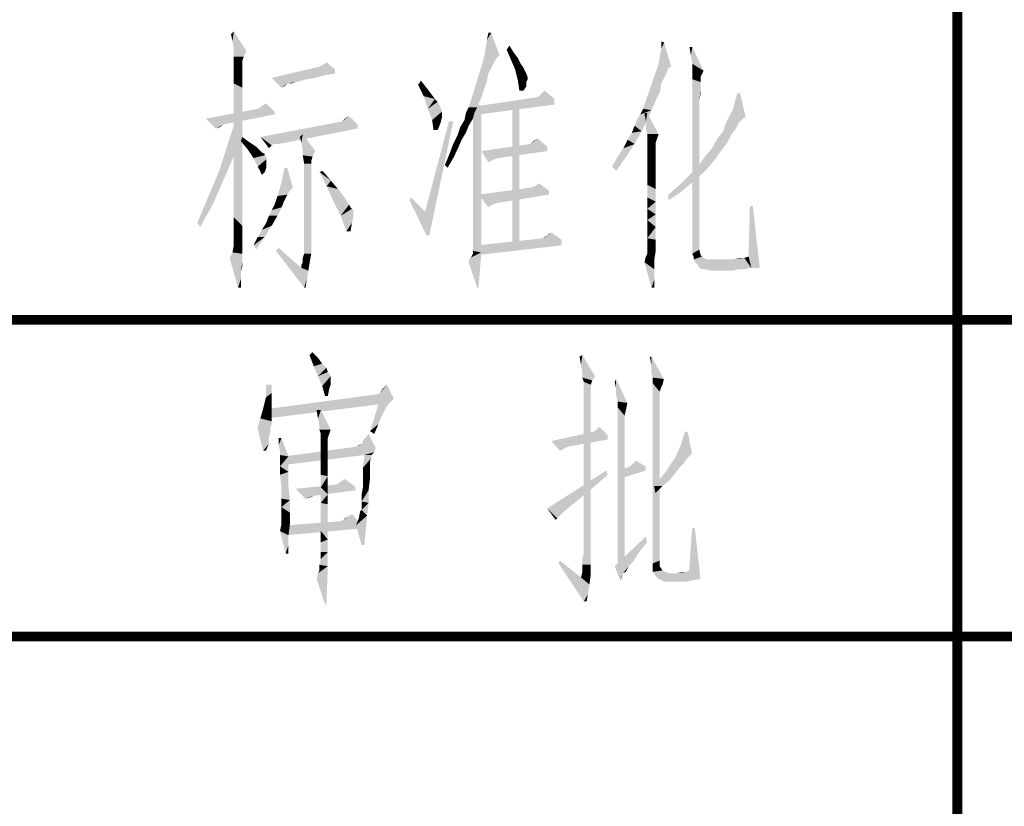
# Model space of a CAD drawing. Header units: millimetres. Extents: x 0 to 840, y 0 to 594.
# Tile 17 of 33: x 530 to 561, y 25 to 49. Entities that reach past the tile are written whole.
import ezdxf

# ---------------------------------------------------------------- set-up
doc = ezdxf.new("R2010")
doc.units = ezdxf.units.MM
doc.header["$LTSCALE"] = 46.2
doc.layers.get('0').update_dxf_attribs({"linetype": 'CONTINUOUS'})
doc.layers.add('GDU1040-22_DXF_FORMAT', color=7, linetype='CONTINUOUS')

# ---------------------------------------------------------------- blocks, each defined once
blk = doc.blocks.new('*T16')
at = {"color": 1, "linetype": 'Continuous'}
for p, q in [((0, 0), (120, 0)), ((0, 0), (0, -40)), ((30, 0), (30, -40)), ((60, 0), (60, -40)), ((90, 0), (90, -40)), ((120, 0), (120, -40)), ((0, -10), (120, -10)), ((0, -20), (120, -20)), ((0, -30), (120, -30)), ((0, -40), (120, -40))]:
    blk.add_line(p, q, dxfattribs=at)

msp = doc.modelspace()

# ---------------------------------------------------------------- linework, layer by layer
at = {"color": 1, "linetype": 'Continuous'}
for points in [[(537.086, 48.8), (537.041, 49.022), (537.13, 49.111)], [(537.13, 48.578), (537.086, 48.8), (537.13, 49.111)], [(537.13, 48.578), (537.13, 49.111), (537.53, 48.489)], [(545.086, 48.578), (545.13, 48.844), (545.264, 49.067)], [(545.086, 48.578), (545.264, 49.067), (545.53, 48.356)], [(545.264, 49.067), (545.13, 48.844), (545.175, 49.067)], [(537.53, 48.489), (537.13, 48.4), (537.13, 48.578)], [(545.53, 48.356), (545.041, 48.311), (545.086, 48.578)], [(545.753, 48.533), (545.841, 48.667), (545.975, 48.444)], [(550.553, 48.089), (550.597, 48.356), (550.73, 48.756)], [(550.553, 48.089), (550.73, 48.756), (550.953, 48)], [(550.597, 48.356), (550.641, 48.578), (550.73, 48.756)], [(550.73, 48.756), (550.641, 48.578), (550.641, 48.8)], [(551.619, 48.622), (551.575, 48.356), (551.53, 48.622)], [(551.619, 48.089), (551.575, 48.356), (551.619, 48.622)], [(551.619, 48.089), (551.619, 48.622), (551.975, 47.867)], [(537.13, 48.311), (537.13, 48.4), (537.53, 48.489)], [(537.13, 48.311), (537.53, 48.489), (537.441, 48.311)], [(537.441, 48.311), (537.13, 48.222), (537.13, 48.311)], [(537.13, 48.222), (537.441, 48.311), (537.397, 48.178)], [(545.441, 48.267), (544.953, 48), (545.041, 48.311)], [(545.441, 48.267), (545.353, 48.133), (544.953, 48)], [(545.041, 48.311), (545.53, 48.356), (545.441, 48.267)], [(545.975, 48.444), (545.886, 48.222), (545.753, 48.533)], [(545.975, 48.444), (546.108, 48.267), (545.886, 48.222)], [(545.886, 48.222), (546.108, 48.267), (546.197, 48.089)], [(537.397, 48.178), (537.13, 48.044), (537.13, 48.222)], [(537.397, 48.178), (537.397, 48.089), (537.13, 48.044)], [(537.13, 48.044), (537.397, 48.089), (537.397, 47.911)], [(537.397, 47.911), (537.13, 47.778), (537.13, 48.044)], [(540.33, 47.911), (538.33, 47.644), (539.841, 48)], [(540.33, 47.911), (539.841, 48), (539.93, 48.044)], [(539.93, 48.044), (540.064, 48.133), (540.33, 47.911)], [(545.264, 47.956), (544.597, 46.844), (544.953, 48)], [(545.264, 47.956), (545.175, 47.778), (544.597, 46.844)], [(544.953, 48), (545.353, 48.133), (545.264, 47.956)], [(546.197, 48.089), (546.019, 47.911), (545.886, 48.222)], [(546.197, 48.089), (546.286, 47.956), (546.019, 47.911)], [(546.019, 47.911), (546.286, 47.956), (546.375, 47.778)], [(550.953, 48), (550.464, 47.822), (550.553, 48.089)], [(550.953, 48), (550.864, 47.956), (550.464, 47.822)], [(550.464, 47.822), (550.864, 47.956), (550.819, 47.822)], [(551.975, 47.867), (551.619, 47.822), (551.619, 48.089)], [(537.13, 47.778), (537.397, 47.911), (537.397, 47.689)], [(537.397, 47.689), (537.13, 47.467), (537.13, 47.778)], [(537.13, 47.467), (537.397, 47.689), (537.397, 47.333)], [(540.33, 47.911), (540.33, 47.778), (538.33, 47.644)], [(540.33, 47.778), (540.019, 47.733), (538.33, 47.644)], [(538.33, 47.644), (540.019, 47.733), (539.708, 47.644)], [(538.33, 47.644), (539.708, 47.644), (539.441, 47.6)], [(538.33, 47.644), (539.441, 47.6), (538.819, 47.467)], [(538.819, 47.467), (538.641, 47.333), (538.33, 47.644)], [(545.175, 47.778), (545.13, 47.556), (544.597, 46.844)], [(546.375, 47.778), (546.108, 47.556), (546.019, 47.911)], [(546.375, 47.778), (546.419, 47.644), (546.108, 47.556)], [(546.419, 47.644), (546.419, 47.6), (546.108, 47.556)], [(550.819, 47.822), (550.73, 47.644), (550.064, 46.667)], [(550.819, 47.822), (550.064, 46.667), (550.464, 47.822)], [(550.73, 47.644), (550.641, 47.467), (550.064, 46.667)], [(551.619, 47.822), (551.975, 47.867), (551.886, 47.689)], [(551.886, 47.689), (551.619, 47.6), (551.619, 47.822)], [(551.619, 47.6), (551.886, 47.689), (551.886, 47.511)], [(537.397, 47.333), (537.13, 47.022), (537.13, 47.467)], [(537.13, 47.022), (537.397, 47.333), (537.397, 46.933)], [(538.819, 47.467), (538.775, 47.422), (538.641, 47.333)], [(538.775, 47.422), (538.73, 47.378), (538.641, 47.333)], [(539.441, 47.6), (539.264, 47.556), (538.819, 47.467)], [(539.264, 47.556), (539.086, 47.511), (538.819, 47.467)], [(538.864, 47.467), (538.819, 47.467), (539.086, 47.511)], [(538.908, 47.467), (538.864, 47.467), (539.086, 47.511)], [(538.908, 47.467), (539.086, 47.511), (538.953, 47.467)], [(542.953, 47.422), (543.041, 47.556), (543.219, 47.333)], [(543.219, 47.333), (543.13, 47.067), (542.953, 47.422)], [(543.219, 47.333), (543.353, 47.156), (543.13, 47.067)], [(545.13, 47.556), (545.041, 47.289), (544.597, 46.844)], [(546.108, 47.556), (546.419, 47.6), (546.375, 47.511)], [(546.375, 47.511), (546.153, 47.244), (546.108, 47.556)], [(546.375, 47.511), (546.375, 47.378), (546.153, 47.244)], [(546.153, 47.244), (546.375, 47.378), (546.286, 47.244)], [(550.641, 47.467), (550.597, 47.2), (550.064, 46.667)], [(551.619, 47.6), (551.886, 47.511), (551.841, 46.933)], [(551.841, 46.933), (551.619, 42.089), (551.619, 47.6)], [(551.886, 47.511), (551.886, 47.467), (551.841, 46.933)], [(551.886, 47.467), (551.886, 47.422), (551.841, 46.933)], [(551.886, 47.422), (551.886, 47.289), (551.841, 46.933)], [(537.397, 46.933), (537.13, 46.533), (537.13, 47.022)], [(543.13, 47.067), (543.353, 47.156), (543.486, 46.978)], [(543.486, 46.978), (543.264, 46.667), (543.13, 47.067)], [(544.553, 46.711), (544.597, 46.844), (544.953, 47.022)], [(544.553, 46.711), (544.953, 47.022), (544.819, 46.711)], [(545.041, 47.289), (544.953, 47.022), (544.597, 46.844)], [(546.686, 47.022), (547.264, 46.978), (544.864, 46.756)], [(546.686, 47.022), (544.864, 46.756), (546.641, 47.022)], [(547.264, 46.978), (546.686, 47.022), (546.775, 47.067)], [(547.264, 46.978), (546.775, 47.067), (546.864, 47.156)], [(546.864, 47.156), (546.953, 47.244), (547.264, 46.978)], [(550.597, 47.2), (550.464, 46.933), (550.064, 46.667)], [(551.886, 47.289), (551.886, 47.156), (551.841, 46.933)], [(553.13, 47.156), (552.908, 46.667), (553.041, 47.156)], [(552.908, 46.667), (553.13, 47.156), (553.308, 46.4)], [(537.13, 46.533), (537.397, 46.933), (537.397, 46.4)], [(538.419, 46.578), (537.886, 46.667), (538.019, 46.756)], [(538.019, 46.756), (538.153, 46.844), (538.419, 46.578)], [(543.486, 46.978), (543.575, 46.889), (543.264, 46.667)], [(543.575, 46.889), (543.664, 46.711), (543.264, 46.667)], [(543.264, 46.667), (543.664, 46.711), (543.708, 46.578)], [(544.819, 46.711), (544.464, 46.533), (544.553, 46.711)], [(544.464, 46.533), (544.819, 46.711), (544.73, 46.533)], [(544.953, 46.756), (544.686, 46.311), (544.686, 46.889)], [(544.686, 45.822), (544.686, 46.311), (544.953, 46.756)], [(544.686, 45.333), (544.686, 45.822), (544.953, 46.756)], [(544.686, 44.889), (544.686, 45.333), (544.953, 46.756)], [(544.686, 44.444), (544.686, 44.889), (544.953, 46.756)], [(544.686, 44.089), (544.686, 44.444), (544.953, 46.756)], [(544.686, 43.733), (544.686, 44.089), (544.953, 46.756)], [(544.686, 43.422), (544.686, 43.733), (544.953, 46.756)], [(544.686, 43.156), (544.686, 43.422), (544.953, 46.756)], [(544.686, 42.889), (544.686, 43.156), (544.953, 46.756)], [(544.686, 42.711), (544.686, 42.889), (544.953, 46.756)], [(544.686, 42.533), (544.686, 42.711), (544.953, 46.756)], [(544.686, 42.4), (544.686, 42.533), (544.953, 46.756)], [(544.686, 42.267), (544.686, 42.4), (544.953, 46.756)], [(544.686, 42.222), (544.686, 42.267), (544.953, 46.756)], [(544.686, 42.178), (544.686, 42.222), (544.953, 46.756)], [(544.686, 42.178), (544.953, 46.756), (544.953, 42.133)], [(547.264, 46.978), (547.264, 46.8), (544.864, 46.756)], [(544.864, 46.756), (547.264, 46.8), (544.864, 46.489)], [(546.153, 46.756), (545.93, 42.356), (545.93, 46.756)], [(545.93, 42.356), (546.153, 46.756), (546.153, 42.356)], [(550.064, 46.667), (550.464, 46.933), (550.33, 46.622)], [(551.841, 46.933), (551.841, 46.711), (551.619, 42.089)], [(551.841, 46.711), (551.841, 46.444), (551.619, 42.089)], [(538.419, 46.578), (536.241, 46.356), (537.886, 46.667)], [(538.419, 46.578), (538.419, 46.489), (536.241, 46.356)], [(536.241, 46.356), (538.419, 46.489), (536.819, 46.178)], [(537.308, 45.689), (536.953, 45.6), (537.219, 46.4)], [(537.397, 46.4), (537.13, 46), (537.13, 46.533)], [(537.13, 46), (537.397, 46.4), (537.397, 45.822)], [(540.553, 46.267), (540.641, 46.356), (540.775, 46.444)], [(540.553, 46.267), (540.775, 46.444), (541.041, 46.178)], [(543.708, 46.578), (543.397, 46.311), (543.264, 46.667)], [(543.708, 46.578), (543.708, 46.489), (543.397, 46.311)], [(543.708, 46.489), (543.708, 46.4), (543.397, 46.311)], [(543.397, 46.311), (543.708, 46.4), (543.664, 46.222)], [(544.73, 46.533), (544.686, 46.356), (544.419, 46.311)], [(544.73, 46.533), (544.419, 46.311), (544.464, 46.533)], [(549.886, 46.356), (549.975, 46.489), (550.33, 46.622)], [(549.886, 46.356), (550.33, 46.622), (550.197, 46.311)], [(550.33, 46.622), (549.975, 46.489), (550.064, 46.667)], [(550.197, 46.533), (550.153, 46.267), (550.108, 46.533)], [(550.153, 46.044), (550.153, 46.267), (550.197, 46.533)], [(550.197, 45.867), (550.153, 46.044), (550.197, 46.533)], [(550.197, 45.867), (550.197, 46.533), (550.553, 45.867)], [(551.841, 46.444), (551.841, 46.133), (551.619, 42.089)], [(553.308, 46.4), (552.686, 46.222), (552.908, 46.667)], [(553.308, 46.4), (553.219, 46.356), (552.686, 46.222)], [(536.819, 46.178), (536.553, 46.044), (536.241, 46.356)], [(536.819, 46.178), (536.686, 46.089), (536.553, 46.044)], [(541.041, 46.178), (537.975, 45.778), (540.553, 46.267)], [(541.041, 46.178), (541.041, 46.044), (537.975, 45.778)], [(544.064, 46.267), (543.175, 43.422), (543.93, 46.267)], [(543.219, 42.667), (543.175, 43.422), (544.064, 46.267)], [(543.219, 42.667), (544.064, 46.267), (543.308, 42.667)], [(543.664, 46.222), (543.441, 46), (543.397, 46.311)], [(543.441, 46), (543.664, 46.222), (543.575, 46)], [(544.464, 45.911), (544.197, 45.822), (544.286, 46.089)], [(544.553, 46.133), (544.286, 46.089), (544.419, 46.311)], [(544.286, 46.089), (544.553, 46.133), (544.464, 45.911)], [(544.419, 46.311), (544.686, 46.356), (544.553, 46.133)], [(550.019, 45.956), (549.708, 45.911), (549.797, 46.133)], [(550.197, 46.311), (549.797, 46.133), (549.886, 46.356)], [(549.797, 46.133), (550.197, 46.311), (550.019, 45.956)], [(551.841, 46.133), (551.841, 45.778), (551.619, 42.089)], [(553.086, 46.222), (552.997, 46.044), (552.597, 45.956)], [(553.086, 46.222), (552.597, 45.956), (552.686, 46.222)], [(552.686, 46.222), (553.219, 46.356), (553.086, 46.222)], [(537.397, 45.822), (537.13, 45.333), (537.13, 46)], [(537.13, 45.333), (537.397, 45.822), (537.397, 45.156)], [(537.353, 45.644), (537.397, 45.778), (537.575, 45.644)], [(538.375, 45.556), (537.975, 45.778), (541.041, 46.044)], [(537.975, 45.778), (538.375, 45.556), (538.33, 45.511)], [(538.33, 45.511), (538.241, 45.422), (537.975, 45.778)], [(538.464, 45.556), (538.375, 45.556), (541.041, 46.044)], [(538.464, 45.556), (541.041, 46.044), (538.553, 45.556)], [(539.264, 45.6), (539.219, 45.778), (539.308, 45.867)], [(539.308, 45.378), (539.264, 45.6), (539.308, 45.867)], [(539.308, 45.378), (539.308, 45.867), (539.708, 45.333)], [(544.33, 45.689), (544.064, 45.556), (544.197, 45.822)], [(544.197, 45.822), (544.464, 45.911), (544.33, 45.689)], [(549.575, 45.689), (549.708, 45.911), (550.019, 45.956)], [(549.575, 45.689), (550.019, 45.956), (549.797, 45.556)], [(550.553, 45.867), (550.197, 45.778), (550.197, 45.867)], [(550.197, 45.778), (550.553, 45.867), (550.508, 45.733)], [(550.508, 45.733), (550.197, 45.689), (550.197, 45.778)], [(551.841, 45.778), (551.841, 45.378), (551.619, 42.089)], [(552.864, 45.867), (552.419, 45.733), (552.597, 45.956)], [(552.419, 45.733), (552.864, 45.867), (552.73, 45.6)], [(552.597, 45.956), (552.997, 46.044), (552.864, 45.867)], [(537.086, 45.067), (536.686, 44.756), (536.953, 45.6)], [(536.953, 45.6), (537.308, 45.689), (537.086, 45.067)], [(537.575, 45.644), (537.575, 45.378), (537.353, 45.644)], [(537.575, 45.644), (537.708, 45.556), (537.575, 45.378)], [(537.708, 45.556), (537.841, 45.467), (537.575, 45.378)], [(537.575, 45.378), (537.841, 45.467), (537.93, 45.378)], [(544.197, 45.378), (543.93, 45.2), (544.064, 45.556)], [(544.064, 45.556), (544.33, 45.689), (544.197, 45.378)], [(547.041, 45.467), (544.953, 45.333), (546.508, 45.556)], [(544.953, 45.333), (547.041, 45.467), (547.041, 45.333)], [(546.508, 45.556), (546.597, 45.644), (546.73, 45.733)], [(546.508, 45.556), (546.73, 45.733), (547.041, 45.467)], [(549.264, 45.156), (549.441, 45.422), (549.797, 45.556)], [(549.264, 45.156), (549.797, 45.556), (549.53, 45.156)], [(549.797, 45.556), (549.441, 45.422), (549.575, 45.689)], [(550.197, 45.689), (550.508, 45.733), (550.464, 45.6)], [(550.464, 45.6), (550.197, 45.556), (550.197, 45.689)], [(550.197, 45.556), (550.464, 45.6), (550.464, 45.556)], [(550.464, 45.556), (550.197, 45.422), (550.197, 45.556)], [(550.197, 45.422), (550.464, 45.556), (550.464, 45.422)], [(552.73, 45.6), (552.241, 45.422), (552.419, 45.733)], [(552.241, 45.422), (552.73, 45.6), (552.553, 45.378)], [(537.397, 45.156), (537.13, 44.711), (537.13, 45.333)], [(537.13, 44.711), (537.397, 45.156), (537.397, 44.489)], [(537.93, 45.378), (537.753, 45.111), (537.575, 45.378)], [(537.93, 45.378), (538.019, 45.289), (537.753, 45.111)], [(538.019, 45.289), (538.108, 45.244), (537.753, 45.111)], [(538.108, 45.244), (538.108, 45.2), (537.753, 45.111)], [(538.108, 45.2), (538.153, 45.156), (537.753, 45.111)], [(537.753, 45.111), (538.153, 45.156), (538.153, 45.067)], [(539.708, 45.333), (539.308, 45.2), (539.308, 45.378)], [(539.308, 45.2), (539.708, 45.333), (539.619, 45.156)], [(539.619, 45.156), (539.353, 44.933), (539.308, 45.2)], [(539.619, 45.156), (539.575, 45.022), (539.353, 44.933)], [(544.064, 45.111), (543.797, 44.889), (543.93, 45.2)], [(543.93, 45.2), (544.197, 45.378), (544.064, 45.111)], [(544.953, 45.333), (547.041, 45.333), (545.486, 45.111)], [(544.953, 45.333), (545.486, 45.111), (545.353, 45.067)], [(545.353, 45.067), (545.175, 44.978), (544.953, 45.333)], [(549.53, 45.156), (549.086, 44.844), (549.264, 45.156)], [(549.086, 44.844), (549.53, 45.156), (549.219, 44.711)], [(550.464, 45.422), (550.464, 45.289), (550.197, 45.2)], [(550.464, 45.422), (550.197, 45.2), (550.197, 45.422)], [(550.197, 45.2), (550.464, 45.289), (550.464, 45.067)], [(550.464, 45.067), (550.197, 44.933), (550.197, 45.2)], [(551.841, 45.378), (551.841, 44.933), (551.619, 42.089)], [(552.375, 45.111), (551.797, 44.844), (552.019, 45.156)], [(552.553, 45.378), (552.019, 45.156), (552.241, 45.422)], [(552.019, 45.156), (552.553, 45.378), (552.375, 45.111)], [(536.686, 44.756), (537.086, 45.067), (536.775, 44.356)], [(538.153, 45.067), (537.886, 44.844), (537.753, 45.111)], [(538.153, 45.067), (538.153, 44.978), (537.886, 44.844)], [(537.886, 44.844), (538.153, 44.978), (538.153, 44.8)], [(538.153, 44.8), (538.019, 44.578), (537.886, 44.844)], [(539.353, 44.933), (539.575, 45.022), (539.575, 44.933)], [(539.575, 44.933), (539.575, 44.756), (539.353, 42.089)], [(539.575, 44.933), (539.353, 42.089), (539.353, 44.933)], [(543.797, 44.889), (544.064, 45.111), (543.886, 44.8)], [(550.197, 44.933), (550.464, 45.067), (550.464, 44.8)], [(550.464, 44.8), (550.197, 44.622), (550.197, 44.933)], [(552.153, 44.844), (551.886, 44.578), (551.486, 44.533)], [(552.153, 44.844), (551.486, 44.533), (551.797, 44.844)], [(551.841, 44.933), (551.841, 44.489), (551.619, 42.089)], [(551.797, 44.844), (552.375, 45.111), (552.153, 44.844)], [(536.775, 44.356), (536.33, 43.911), (536.686, 44.756)], [(537.397, 44.489), (537.13, 44.133), (537.13, 44.711)], [(538.153, 44.8), (538.108, 44.667), (538.019, 44.578)], [(538.819, 44.8), (538.641, 44.356), (538.73, 44.8)], [(538.641, 44.356), (538.819, 44.8), (538.997, 44.178)], [(539.575, 44.756), (539.575, 44.533), (539.353, 42.089)], [(539.575, 44.533), (539.575, 44.222), (539.353, 42.089)], [(539.841, 44.667), (539.93, 44.711), (540.197, 44.4)], [(540.197, 44.4), (540.064, 44.222), (539.841, 44.667)], [(550.197, 44.622), (550.464, 44.8), (550.464, 44.489)], [(550.464, 44.489), (550.197, 44.267), (550.197, 44.622)], [(551.575, 44.311), (551.175, 44.222), (551.486, 44.533)], [(551.486, 44.533), (551.886, 44.578), (551.575, 44.311)], [(536.33, 43.911), (536.775, 44.356), (536.464, 43.644)], [(537.13, 44.133), (537.397, 44.489), (537.397, 43.911)], [(538.997, 44.178), (538.508, 43.911), (538.641, 44.356)], [(539.575, 44.222), (539.575, 43.822), (539.353, 42.089)], [(540.064, 44.222), (540.197, 44.4), (540.419, 44.133)], [(540.419, 44.133), (540.286, 43.733), (540.064, 44.222)], [(547.086, 44.089), (546.508, 44.178), (546.641, 44.222)], [(546.641, 44.222), (546.775, 44.311), (547.086, 44.089)], [(550.197, 44.267), (550.464, 44.489), (550.464, 44.133)], [(550.464, 44.133), (550.197, 43.867), (550.197, 44.267)], [(551.264, 44.044), (550.864, 43.956), (551.175, 44.222)], [(551.175, 44.222), (551.575, 44.311), (551.264, 44.044)], [(551.841, 44.489), (551.841, 43.956), (551.619, 42.089)], [(536.464, 43.644), (535.975, 43.067), (536.33, 43.911)], [(537.397, 43.911), (537.13, 43.644), (537.13, 44.133)], [(537.13, 43.644), (537.397, 43.911), (537.397, 43.378)], [(538.464, 43.778), (538.508, 43.911), (538.819, 43.956)], [(538.464, 43.778), (538.819, 43.956), (538.73, 43.778)], [(538.997, 44.178), (538.908, 44.089), (538.508, 43.911)], [(538.908, 44.089), (538.819, 43.956), (538.508, 43.911)], [(540.419, 44.133), (540.597, 43.911), (540.286, 43.733)], [(540.597, 43.911), (540.686, 43.778), (540.286, 43.733)], [(547.086, 44.089), (544.864, 43.956), (546.508, 44.178)], [(544.864, 43.956), (547.086, 44.089), (547.086, 43.956)], [(544.864, 43.956), (547.086, 43.956), (545.441, 43.689)], [(544.864, 43.956), (545.441, 43.689), (545.308, 43.644)], [(545.308, 43.644), (545.175, 43.556), (544.864, 43.956)], [(550.197, 43.867), (550.464, 44.133), (550.464, 43.733)], [(550.864, 43.956), (551.264, 44.044), (550.864, 43.778)], [(551.841, 43.956), (551.841, 43.422), (551.619, 42.089)], [(535.975, 43.067), (536.464, 43.644), (536.064, 42.933)], [(537.397, 43.378), (537.13, 43.244), (537.13, 43.644)], [(538.641, 43.556), (538.33, 43.467), (538.419, 43.644)], [(538.73, 43.778), (538.419, 43.644), (538.464, 43.778)], [(538.419, 43.644), (538.73, 43.778), (538.641, 43.556)], [(539.575, 43.822), (539.575, 43.333), (539.353, 42.089)], [(540.286, 43.733), (540.686, 43.778), (540.775, 43.644)], [(540.775, 43.644), (540.508, 43.289), (540.286, 43.733)], [(540.775, 43.644), (540.819, 43.556), (540.508, 43.289)], [(542.686, 43.778), (542.73, 43.867), (543.175, 43.422)], [(543.175, 43.422), (543.219, 42.667), (542.686, 43.778)], [(550.464, 43.733), (550.197, 43.511), (550.197, 43.867)], [(550.197, 43.511), (550.464, 43.733), (550.464, 43.333)], [(553.53, 43.6), (553.397, 42), (553.441, 43.6)], [(553.486, 41.644), (553.397, 42), (553.53, 43.6)], [(553.486, 41.644), (553.53, 43.6), (553.753, 41.644)], [(537.13, 43.244), (537.397, 43.378), (537.397, 42.978)], [(538.508, 43.289), (538.153, 43.067), (538.241, 43.289)], [(538.153, 43.067), (538.508, 43.289), (538.33, 42.978)], [(538.241, 43.289), (538.33, 43.467), (538.641, 43.556)], [(538.241, 43.289), (538.641, 43.556), (538.508, 43.289)], [(539.575, 43.333), (539.575, 42.756), (539.353, 42.089)], [(540.819, 43.556), (540.864, 43.511), (540.508, 43.289)], [(540.864, 43.511), (540.908, 43.467), (540.508, 43.289)], [(540.908, 43.467), (540.908, 43.378), (540.508, 43.289)], [(540.508, 43.289), (540.908, 43.378), (540.908, 43.244)], [(540.908, 43.244), (540.686, 42.8), (540.508, 43.289)], [(550.464, 43.333), (550.197, 43.156), (550.197, 43.511)], [(550.197, 43.156), (550.464, 43.333), (550.464, 42.933)], [(551.841, 43.422), (551.841, 42.844), (551.619, 42.089)], [(537.397, 42.978), (537.13, 42.889), (537.13, 43.244)], [(537.13, 42.889), (537.397, 42.978), (537.397, 42.667)], [(537.886, 42.622), (538.019, 42.844), (538.33, 42.978)], [(537.886, 42.622), (538.33, 42.978), (538.108, 42.622)], [(538.33, 42.978), (538.019, 42.844), (538.153, 43.067)], [(540.908, 43.244), (540.864, 43.067), (540.686, 42.8)], [(540.686, 42.8), (540.864, 43.067), (540.819, 42.8)], [(550.464, 42.933), (550.197, 42.844), (550.197, 43.156)], [(537.397, 42.667), (537.13, 42.622), (537.13, 42.889)], [(537.13, 42.489), (537.13, 42.622), (537.397, 42.667)], [(537.13, 42.489), (537.397, 42.667), (537.397, 42.4)], [(539.353, 42.089), (539.575, 42.756), (539.575, 42.089)], [(546.908, 42.578), (547.041, 42.667), (547.175, 42.756)], [(546.908, 42.578), (547.175, 42.756), (547.486, 42.533)], [(546.908, 42.578), (546.953, 42.622), (547.041, 42.667)], [(547.041, 42.667), (547.086, 42.711), (547.175, 42.756)], [(550.197, 42.578), (550.197, 42.844), (550.464, 42.933)], [(550.197, 42.578), (550.464, 42.933), (550.464, 42.533)], [(551.841, 42.844), (551.841, 42.222), (551.619, 42.089)], [(537.397, 42.222), (537.086, 42.133), (537.13, 42.356)], [(537.397, 42.4), (537.13, 42.356), (537.13, 42.489)], [(537.13, 42.356), (537.397, 42.4), (537.397, 42.222)], [(538.108, 42.622), (537.753, 42.356), (537.886, 42.622)], [(537.753, 42.356), (538.108, 42.622), (537.841, 42.222)], [(547.486, 42.533), (544.819, 42.356), (546.908, 42.578)], [(544.819, 42.356), (547.486, 42.533), (547.486, 42.356)], [(547.486, 42.356), (544.819, 42.044), (544.819, 42.356)], [(550.464, 42.533), (550.197, 42.4), (550.197, 42.578)], [(550.197, 42.222), (550.197, 42.4), (550.464, 42.533)], [(550.197, 42.222), (550.464, 42.533), (550.464, 42.178)], [(537.397, 42.089), (536.997, 41.956), (537.086, 42.133)], [(537.397, 42.089), (537.397, 42.044), (536.997, 41.956)], [(536.997, 41.956), (537.397, 42.044), (537.397, 41.956)], [(537.397, 42.222), (537.397, 42.178), (537.086, 42.133)], [(537.086, 42.133), (537.397, 42.178), (537.397, 42.089)], [(538.464, 42.178), (538.553, 42.267), (539.264, 41.644)], [(539.264, 41.644), (539.353, 41.022), (538.464, 42.178)], [(539.575, 42.089), (539.308, 41.956), (539.353, 42.089)], [(539.308, 41.822), (539.308, 41.956), (539.575, 42.089)], [(539.308, 41.822), (539.575, 42.089), (539.53, 41.822)], [(544.553, 41.822), (544.597, 41.956), (544.953, 42.133)], [(544.819, 41.022), (544.553, 41.822), (544.953, 42.133)], [(544.597, 41.956), (544.641, 42), (544.953, 42.133)], [(544.641, 42), (544.686, 42.089), (544.953, 42.133)], [(544.953, 42.133), (544.686, 42.089), (544.686, 42.178)], [(544.819, 41.022), (544.953, 42.133), (544.864, 41.022)], [(550.153, 42), (550.197, 42.089), (550.464, 42.178)], [(550.153, 42), (550.464, 42.178), (550.419, 41.911)], [(550.464, 42.178), (550.197, 42.133), (550.197, 42.222)], [(550.197, 42.089), (550.197, 42.133), (550.464, 42.178)], [(551.619, 42.089), (551.841, 42.222), (551.886, 42.044)], [(551.886, 42.044), (551.664, 42), (551.619, 42.089)], [(551.664, 42), (551.886, 42.044), (551.93, 42)], [(537.397, 41.956), (537.264, 41.022), (536.997, 41.956)], [(537.397, 41.956), (537.397, 41.822), (537.264, 41.022)], [(537.397, 41.822), (537.353, 41.511), (537.264, 41.022)], [(537.397, 41.822), (537.397, 41.689), (537.353, 41.511)], [(539.53, 41.822), (539.264, 41.733), (539.308, 41.822)], [(539.264, 41.644), (539.264, 41.733), (539.53, 41.822)], [(539.264, 41.644), (539.53, 41.822), (539.486, 41.556)], [(550.419, 41.911), (550.108, 41.822), (550.153, 42)], [(550.108, 41.822), (550.419, 41.911), (550.419, 41.6)], [(550.419, 41.6), (550.33, 41.022), (550.108, 41.822)], [(551.93, 42), (551.664, 41.911), (551.664, 42)], [(551.664, 41.911), (551.93, 42), (552.064, 41.911)], [(552.064, 41.911), (551.708, 41.822), (551.664, 41.911)], [(552.686, 41.911), (552.908, 41.911), (551.708, 41.822)], [(552.197, 41.911), (552.686, 41.911), (551.708, 41.822)], [(552.064, 41.911), (552.197, 41.911), (551.708, 41.822)], [(551.797, 41.733), (551.708, 41.822), (552.908, 41.911)], [(551.797, 41.733), (552.908, 41.911), (553.264, 41.956)], [(551.841, 41.644), (551.797, 41.733), (553.264, 41.956)], [(553.486, 41.644), (551.841, 41.644), (553.264, 41.956)], [(553.264, 41.956), (552.908, 41.911), (553.13, 41.956)], [(553.486, 41.644), (553.264, 41.956), (553.397, 42)], [(537.353, 41.511), (537.353, 41.289), (537.264, 41.022)], [(539.264, 41.644), (539.486, 41.556), (539.353, 41.022)], [(539.486, 41.556), (539.441, 41.289), (539.353, 41.022)], [(550.419, 41.6), (550.419, 41.289), (550.33, 41.022)], [(553.486, 41.644), (551.93, 41.6), (551.841, 41.644)], [(552.064, 41.6), (551.93, 41.6), (553.486, 41.644)], [(553.086, 41.6), (552.064, 41.6), (553.486, 41.644)], [(553.086, 41.6), (552.197, 41.556), (552.064, 41.6)], [(552.197, 41.556), (553.086, 41.6), (552.908, 41.556)], [(553.086, 41.6), (553.486, 41.644), (553.264, 41.6)], [(537.264, 41.022), (537.353, 41.289), (537.353, 41.022)], [(539.353, 41.022), (539.441, 41.289), (539.397, 41.022)], [(550.33, 41.022), (550.419, 41.289), (550.419, 41.022)], [(539.523, 38.889), (539.612, 38.978), (539.79, 38.8)], [(539.79, 38.8), (539.657, 38.533), (539.523, 38.889)], [(539.79, 38.8), (539.923, 38.622), (539.657, 38.533)], [(539.657, 38.533), (539.923, 38.622), (540.057, 38.489)], [(548.101, 38.578), (548.057, 38.844), (548.145, 38.889)], [(548.145, 38.356), (548.101, 38.578), (548.145, 38.889)], [(548.145, 38.356), (548.145, 38.889), (548.545, 38.222)], [(550.323, 38.844), (550.323, 38.578), (550.279, 38.844)], [(550.368, 38.178), (550.323, 38.578), (550.323, 38.844)], [(550.368, 38.178), (550.323, 38.844), (550.723, 38.133)], [(540.057, 38.489), (539.79, 38.222), (539.657, 38.533)], [(540.057, 38.489), (540.101, 38.356), (539.79, 38.222)], [(539.79, 38.222), (540.101, 38.356), (540.19, 38.222)], [(548.545, 38.222), (548.145, 38.178), (548.145, 38.356)], [(550.368, 38.178), (550.323, 38.356), (550.323, 38.578)], [(540.19, 38.222), (539.923, 37.911), (539.79, 38.222)], [(540.19, 38.222), (540.19, 38.133), (539.923, 37.911)], [(540.19, 38.133), (540.19, 38.089), (539.923, 37.911)], [(540.19, 38.089), (540.19, 37.956), (539.923, 37.911)], [(548.145, 38.178), (548.545, 38.222), (548.457, 38.089)], [(548.457, 38.089), (548.19, 38.044), (548.145, 38.178)], [(548.19, 38.044), (548.457, 38.089), (548.412, 37.956)], [(548.412, 37.956), (548.19, 32.622), (548.19, 38.044)], [(549.212, 37.822), (549.168, 38.044), (549.212, 38.133)], [(549.257, 37.422), (549.212, 37.822), (549.212, 38.133)], [(549.257, 37.422), (549.212, 38.133), (549.568, 37.378)], [(550.723, 38.133), (550.368, 38), (550.368, 38.178)], [(550.368, 38), (550.723, 38.133), (550.679, 37.956)], [(550.368, 38), (550.679, 37.956), (550.634, 37.867)], [(550.368, 38), (550.634, 37.867), (550.59, 37.733)], [(550.59, 37.733), (550.368, 32.311), (550.368, 38)], [(538.323, 37.956), (538.323, 37.689), (538.145, 37.556)], [(538.323, 37.956), (538.145, 37.556), (538.145, 37.956)], [(538.145, 37.556), (538.323, 37.689), (538.323, 37.467)], [(539.923, 37.911), (540.19, 37.956), (540.145, 37.822)], [(540.145, 37.822), (540.012, 37.6), (539.923, 37.911)], [(540.012, 37.6), (540.145, 37.822), (540.101, 37.6)], [(542.19, 37.511), (541.657, 37.644), (541.745, 37.689)], [(541.745, 37.689), (541.834, 37.822), (541.968, 37.956)], [(541.745, 37.689), (541.968, 37.956), (542.19, 37.511)], [(548.412, 37.956), (548.412, 37.867), (548.19, 32.622)], [(548.412, 37.867), (548.412, 37.822), (548.19, 32.622)], [(548.412, 37.822), (548.412, 37.778), (548.19, 32.622)], [(548.412, 37.778), (548.412, 37.689), (548.19, 32.622)], [(548.412, 37.689), (548.412, 37.556), (548.19, 32.622)], [(549.257, 37.422), (549.212, 37.644), (549.212, 37.822)], [(550.59, 37.733), (550.59, 37.644), (550.368, 32.311)], [(538.323, 37.467), (538.057, 37.2), (538.145, 37.556)], [(538.323, 37.467), (538.323, 37.289), (538.057, 37.2)], [(541.657, 37.644), (542.19, 37.511), (538.279, 37.2)], [(541.657, 37.644), (538.279, 37.2), (541.612, 37.644)], [(542.19, 37.511), (541.701, 37.333), (538.279, 37.2)], [(541.701, 37.333), (542.19, 37.511), (542.012, 37.333)], [(548.412, 37.556), (548.412, 37.422), (548.19, 32.622)], [(548.412, 37.422), (548.412, 37.2), (548.19, 32.622)], [(549.568, 37.378), (549.257, 37.244), (549.257, 37.422)], [(549.257, 37.244), (549.568, 37.378), (549.523, 37.156)], [(550.59, 37.644), (550.59, 37.6), (550.368, 32.311)], [(550.59, 37.6), (550.59, 37.556), (550.368, 32.311)], [(550.59, 37.556), (550.59, 37.422), (550.368, 32.311)], [(550.59, 37.422), (550.59, 37.289), (550.368, 32.311)], [(538.323, 37.111), (537.968, 36.889), (538.057, 37.2)], [(538.323, 37.111), (538.323, 36.933), (537.968, 36.889)], [(538.057, 37.2), (538.323, 37.289), (538.323, 37.111)], [(538.279, 37.2), (541.701, 37.333), (538.19, 36.889)], [(539.879, 37.156), (539.79, 36.889), (539.745, 37.156)], [(539.834, 36.667), (539.79, 36.889), (539.879, 37.156)], [(539.834, 36.533), (539.834, 36.667), (539.879, 37.156)], [(539.834, 36.533), (539.879, 37.156), (540.19, 36.533)], [(542.012, 37.333), (541.923, 37.2), (541.434, 36.489)], [(542.012, 37.333), (541.434, 36.489), (541.701, 37.333)], [(541.923, 37.2), (541.879, 37.111), (541.434, 36.489)], [(541.879, 37.111), (541.79, 36.933), (541.434, 36.489)], [(548.412, 37.2), (548.412, 36.978), (548.19, 32.622)], [(549.257, 37.244), (549.523, 37.156), (549.479, 36.978)], [(549.479, 36.978), (549.257, 32.089), (549.257, 37.244)], [(550.59, 37.289), (550.59, 37.067), (550.368, 32.311)], [(550.59, 37.067), (550.59, 36.844), (550.368, 32.311)], [(538.323, 36.8), (537.879, 36.578), (537.968, 36.889)], [(538.323, 36.8), (538.323, 36.711), (537.879, 36.578)], [(537.968, 36.889), (538.323, 36.933), (538.323, 36.8)], [(541.79, 36.933), (541.701, 36.711), (541.434, 36.489)], [(548.412, 36.978), (548.412, 36.711), (548.19, 32.622)], [(549.479, 36.978), (549.479, 36.933), (549.257, 32.089)], [(549.479, 36.933), (549.479, 36.889), (549.257, 32.089)], [(549.479, 36.889), (549.479, 36.756), (549.257, 32.089)], [(549.479, 36.756), (549.479, 36.622), (549.257, 32.089)], [(550.59, 36.844), (550.59, 36.578), (550.368, 32.311)], [(538.323, 36.711), (538.279, 36.622), (537.879, 36.578)], [(537.879, 36.578), (538.279, 36.622), (538.279, 36.444)], [(538.279, 36.444), (538.057, 35.867), (537.879, 36.578)], [(538.279, 36.444), (538.234, 36.267), (538.057, 35.867)], [(540.19, 36.533), (539.879, 36.4), (539.834, 36.533)], [(539.879, 36.4), (540.19, 36.533), (540.145, 36.4)], [(541.434, 36.489), (541.701, 36.711), (541.568, 36.4)], [(548.945, 36.356), (547.168, 36.178), (548.412, 36.444)], [(548.412, 36.711), (548.412, 36.356), (548.19, 32.622)], [(548.945, 36.356), (548.412, 36.444), (548.545, 36.489)], [(548.545, 36.489), (548.679, 36.622), (548.945, 36.356)], [(549.479, 36.622), (549.479, 36.444), (549.257, 32.089)], [(549.479, 36.444), (549.479, 36.222), (549.257, 32.089)], [(550.59, 36.578), (550.59, 36.267), (550.368, 32.311)], [(551.479, 36.444), (551.257, 36.044), (551.39, 36.489)], [(551.257, 36.044), (551.479, 36.444), (551.612, 35.778)], [(538.234, 36.267), (538.234, 36.089), (538.057, 35.867)], [(538.634, 36.267), (538.545, 36.044), (538.545, 36.267)], [(538.59, 35.867), (538.545, 36.044), (538.634, 36.267)], [(538.59, 35.733), (538.59, 35.867), (538.634, 36.267)], [(538.59, 35.733), (538.634, 36.267), (538.857, 35.689)], [(540.145, 36.4), (539.879, 36.356), (539.879, 36.4)], [(539.879, 36.356), (540.145, 36.4), (540.101, 36.267)], [(540.101, 36.267), (539.879, 36.222), (539.879, 36.356)], [(539.879, 36.222), (540.101, 36.267), (540.101, 36.133)], [(540.101, 36.133), (539.879, 36.044), (539.879, 36.222)], [(540.101, 36.133), (540.101, 36.089), (539.879, 36.044)], [(541.168, 36.089), (541.257, 36.222), (541.39, 36.4)], [(541.168, 36.089), (541.39, 36.4), (541.612, 35.956)], [(548.945, 36.356), (548.945, 36.222), (547.168, 36.178)], [(547.168, 36.178), (548.945, 36.222), (547.701, 36)], [(547.701, 36), (547.434, 35.867), (547.168, 36.178)], [(548.412, 36.356), (548.412, 36), (548.19, 32.622)], [(549.479, 36.222), (549.479, 36), (549.257, 32.089)], [(550.59, 36.267), (550.59, 35.911), (550.368, 32.311)], [(538.057, 35.867), (538.234, 36.089), (538.145, 35.867)], [(541.612, 35.956), (538.723, 35.689), (541.034, 36)], [(541.612, 35.956), (541.568, 35.822), (538.723, 35.689)], [(541.568, 35.822), (541.257, 35.733), (538.723, 35.689)], [(539.879, 36.044), (540.101, 36.089), (540.101, 36.044)], [(540.101, 36.044), (540.101, 36), (539.879, 35.778)], [(540.101, 36.044), (539.879, 35.778), (539.879, 36.044)], [(540.101, 36), (540.101, 35.911), (539.879, 35.778)], [(539.879, 35.778), (540.101, 35.911), (540.101, 35.778)], [(541.034, 36), (541.079, 36.044), (541.168, 36.089)], [(541.612, 35.956), (541.034, 36), (541.168, 36.089)], [(541.257, 35.733), (541.568, 35.822), (541.479, 35.733)], [(547.701, 36), (547.612, 35.956), (547.434, 35.867)], [(548.412, 36), (548.412, 35.6), (548.19, 32.622)], [(549.479, 36), (549.479, 35.689), (549.257, 32.089)], [(550.59, 35.911), (550.59, 35.511), (550.368, 32.311)], [(551.612, 35.778), (551.079, 35.644), (551.257, 36.044)], [(538.857, 35.689), (538.59, 35.644), (538.59, 35.733)], [(538.59, 35.556), (538.59, 35.644), (538.857, 35.689)], [(538.59, 35.378), (538.59, 35.556), (538.857, 35.689)], [(538.59, 35.378), (538.857, 35.689), (538.857, 35.2)], [(538.723, 35.689), (541.257, 35.733), (538.723, 35.422)], [(540.101, 35.778), (540.101, 35.644), (539.879, 35.467)], [(540.101, 35.778), (539.879, 35.467), (539.879, 35.778)], [(539.879, 35.467), (540.101, 35.644), (540.101, 35.467)], [(541.479, 35.733), (541.479, 35.644), (541.212, 35.333)], [(541.479, 35.733), (541.212, 35.333), (541.257, 35.733)], [(541.479, 35.644), (541.434, 35.556), (541.212, 35.333)], [(541.434, 35.556), (541.434, 35.467), (541.212, 35.333)], [(548.412, 35.6), (548.412, 35.156), (548.19, 32.622)], [(549.479, 35.689), (549.479, 35.378), (549.257, 32.089)], [(549.701, 35.422), (549.834, 35.556), (550.145, 35.378)], [(550.59, 35.511), (550.59, 35.111), (550.368, 32.311)], [(551.434, 35.6), (550.945, 35.467), (551.079, 35.644)], [(550.945, 35.467), (551.434, 35.6), (551.345, 35.467)], [(551.612, 35.778), (551.523, 35.689), (551.079, 35.644)], [(551.079, 35.644), (551.523, 35.689), (551.434, 35.6)], [(538.857, 35.2), (538.59, 35.111), (538.59, 35.378)], [(538.634, 34.756), (538.59, 35.111), (538.857, 35.2)], [(538.634, 34.756), (538.857, 35.2), (538.857, 34.756)], [(540.101, 35.467), (540.101, 35.289), (539.879, 35.111)], [(540.101, 35.467), (539.879, 35.111), (539.879, 35.467)], [(539.879, 35.111), (540.101, 35.289), (540.101, 35.067)], [(541.212, 35.333), (541.434, 35.467), (541.434, 35.289)], [(541.434, 35.289), (541.212, 35.022), (541.212, 35.333)], [(541.212, 35.022), (541.434, 35.289), (541.434, 34.978)], [(548.945, 35.111), (547.034, 34.044), (548.901, 35.244)], [(549.479, 35.378), (549.479, 35.022), (549.257, 32.089)], [(549.301, 35.289), (549.568, 35.333), (550.145, 35.378)], [(549.301, 35.289), (550.145, 35.378), (550.145, 35.244)], [(550.145, 35.244), (549.301, 34.978), (549.301, 35.289)], [(550.145, 35.378), (549.568, 35.333), (549.701, 35.422)], [(551.079, 35.156), (550.634, 35.022), (550.812, 35.244)], [(551.345, 35.467), (551.212, 35.333), (550.812, 35.244)], [(551.345, 35.467), (550.812, 35.244), (550.945, 35.467)], [(550.812, 35.244), (551.212, 35.333), (551.079, 35.156)], [(540.101, 35.067), (539.879, 34.711), (539.879, 35.111)], [(540.101, 35.067), (540.101, 34.8), (539.879, 34.711)], [(540.945, 34.756), (540.368, 34.8), (540.501, 34.889)], [(540.501, 34.889), (540.634, 34.978), (540.945, 34.756)], [(541.434, 34.978), (541.212, 34.711), (541.212, 35.022)], [(541.212, 34.711), (541.434, 34.978), (541.39, 34.622)], [(548.945, 35.111), (548.59, 34.8), (547.034, 34.044)], [(548.412, 35.156), (548.412, 34.667), (548.19, 32.622)], [(549.479, 35.022), (549.479, 34.667), (549.257, 32.089)], [(550.59, 35.111), (550.59, 34.622), (550.368, 32.311)], [(550.901, 34.933), (550.412, 34.756), (550.634, 35.022)], [(550.412, 34.756), (550.901, 34.933), (550.679, 34.756)], [(550.634, 35.022), (551.079, 35.156), (550.901, 34.933)], [(538.857, 34.756), (538.634, 34.356), (538.634, 34.756)], [(538.634, 34.356), (538.857, 34.756), (538.901, 34.311)], [(540.945, 34.756), (539.079, 34.667), (540.368, 34.8)], [(539.079, 34.667), (540.945, 34.756), (540.99, 34.622)], [(539.079, 34.667), (540.99, 34.622), (539.657, 34.444)], [(539.657, 34.444), (539.39, 34.356), (539.079, 34.667)], [(539.879, 34.711), (540.101, 34.8), (540.101, 34.489)], [(540.101, 34.489), (539.879, 34.222), (539.879, 34.711)], [(541.39, 34.622), (541.168, 34.489), (541.212, 34.711)], [(541.168, 34.267), (541.168, 34.489), (541.39, 34.622)], [(541.168, 34.267), (541.39, 34.622), (541.39, 34.222)], [(548.59, 34.8), (548.279, 34.533), (547.034, 34.044)], [(548.412, 34.667), (548.412, 34.133), (548.19, 32.622)], [(549.479, 34.667), (549.479, 34.222), (549.257, 32.089)], [(550.59, 34.622), (550.59, 34.133), (550.368, 32.311)], [(550.679, 34.756), (550.457, 34.533), (550.412, 34.756)], [(538.901, 34.311), (538.634, 34.089), (538.634, 34.356)], [(538.634, 34.089), (538.901, 34.311), (538.901, 33.911)], [(539.657, 34.444), (539.568, 34.4), (539.39, 34.356)], [(539.879, 34.222), (540.101, 34.489), (540.101, 34.178)], [(541.39, 34.222), (541.168, 34.133), (541.168, 34.267)], [(548.279, 34.533), (548.012, 34.311), (547.034, 34.044)], [(548.012, 34.311), (547.79, 34.133), (547.034, 34.044)], [(538.901, 33.911), (538.634, 33.867), (538.634, 34.089)], [(540.101, 34.178), (539.879, 33.733), (539.879, 34.222)], [(540.101, 34.178), (540.101, 33.867), (539.879, 33.733)], [(541.345, 33.822), (541.079, 33.733), (541.123, 33.956)], [(541.345, 33.822), (541.123, 33.956), (541.168, 34)], [(541.168, 34), (541.168, 34.133), (541.39, 34.222)], [(541.168, 34), (541.39, 34.222), (541.345, 33.822)], [(547.034, 34.044), (547.79, 34.133), (547.568, 33.956)], [(547.034, 34.044), (547.568, 33.956), (547.434, 33.822)], [(547.034, 34.044), (547.434, 33.822), (547.345, 33.733)], [(547.345, 33.733), (547.301, 33.689), (547.034, 34.044)], [(548.412, 34.133), (548.412, 33.556), (548.19, 32.622)], [(549.479, 34.222), (549.479, 33.778), (549.257, 32.089)], [(550.59, 34.133), (550.59, 33.6), (550.368, 32.311)], [(538.634, 33.778), (538.634, 33.867), (538.901, 33.911)], [(538.634, 33.556), (538.634, 33.778), (538.901, 33.911)], [(538.634, 33.556), (538.901, 33.911), (538.901, 33.556)], [(541.257, 33.422), (538.768, 33.511), (540.501, 33.644)], [(539.879, 33.733), (540.101, 33.867), (540.101, 33.467)], [(540.101, 33.467), (539.879, 33.333), (539.879, 33.733)], [(541.257, 33.422), (540.501, 33.644), (540.59, 33.689)], [(540.59, 33.689), (540.723, 33.778), (540.857, 33.867)], [(540.59, 33.689), (540.857, 33.867), (541.257, 33.422)], [(540.59, 33.689), (540.634, 33.733), (540.723, 33.778)], [(540.99, 33.511), (541.079, 33.733), (541.345, 33.822)], [(540.99, 33.511), (541.345, 33.822), (541.301, 33.378)], [(549.479, 33.778), (549.479, 33.289), (549.257, 32.089)], [(538.901, 33.556), (538.59, 33.333), (538.634, 33.556)], [(538.59, 33.333), (538.901, 33.556), (538.857, 33.2)], [(538.857, 33.2), (538.768, 32.622), (538.59, 33.333)], [(541.257, 33.422), (538.768, 33.2), (538.768, 33.511)], [(539.879, 33.333), (540.101, 33.467), (540.101, 33.067)], [(540.101, 33.067), (539.879, 32.978), (539.879, 33.333)], [(541.301, 33.378), (541.168, 32.889), (540.99, 33.511)], [(541.168, 32.889), (541.301, 33.378), (541.257, 32.889)], [(548.412, 33.556), (548.412, 32.933), (548.19, 32.622)], [(550.59, 33.6), (550.59, 33.022), (550.368, 32.311)], [(551.701, 33.422), (551.523, 32.089), (551.612, 33.422)], [(551.523, 32.089), (551.701, 33.422), (551.879, 31.822)], [(538.857, 33.2), (538.857, 32.889), (538.768, 32.622)], [(539.879, 32.667), (539.879, 32.978), (540.101, 33.067)], [(539.879, 32.667), (540.101, 33.067), (540.101, 32.667)], [(550.19, 32.978), (549.168, 32.222), (550.145, 33.156)], [(549.479, 33.289), (549.479, 32.756), (549.257, 32.089)], [(550.59, 33.022), (550.59, 32.4), (550.368, 32.311)], [(538.768, 32.622), (538.857, 32.889), (538.857, 32.622)], [(548.145, 32.444), (548.19, 32.622), (548.412, 32.933)], [(548.145, 32.267), (548.145, 32.444), (548.412, 32.933)], [(548.145, 32.267), (548.412, 32.933), (548.412, 32.267)], [(550.19, 32.978), (550.012, 32.756), (549.168, 32.222)], [(550.012, 32.756), (549.879, 32.578), (549.168, 32.222)], [(549.479, 32.756), (549.479, 32.222), (549.257, 32.089)], [(539.834, 32.267), (539.879, 32.444), (540.101, 32.667)], [(539.834, 32.267), (540.101, 32.667), (540.101, 32.222)], [(540.101, 32.667), (539.879, 32.444), (539.879, 32.667)], [(547.39, 32.311), (547.434, 32.4), (548.101, 31.867)], [(549.879, 32.578), (549.745, 32.356), (549.168, 32.222)], [(550.368, 32.311), (550.59, 32.4), (550.59, 32.222)], [(539.745, 31.822), (539.79, 32), (540.101, 32.222)], [(540.012, 31.022), (539.745, 31.822), (540.101, 32.222)], [(539.79, 32), (539.834, 32.089), (540.101, 32.222)], [(540.101, 32.222), (539.834, 32.133), (539.834, 32.267)], [(539.834, 32.089), (539.834, 32.133), (540.101, 32.222)], [(540.012, 31.022), (540.101, 32.222), (540.057, 31.022)], [(548.101, 31.867), (548.19, 31.111), (547.39, 32.311)], [(548.412, 32.267), (548.145, 32.044), (548.145, 32.267)], [(548.145, 32.044), (548.412, 32.267), (548.412, 31.956)], [(549.168, 32.222), (549.745, 32.356), (549.612, 32.222)], [(549.168, 32.222), (549.612, 32.222), (549.434, 32)], [(549.434, 32), (549.345, 31.778), (549.168, 32.222)], [(549.612, 32.222), (549.523, 32.044), (549.434, 32)], [(550.59, 32.222), (550.368, 32.178), (550.368, 32.311)], [(550.368, 32.178), (550.59, 32.222), (550.679, 32.089)], [(550.679, 32.089), (550.368, 32.044), (550.368, 32.178)], [(550.368, 32.044), (550.679, 32.089), (550.768, 32.044)], [(551.879, 31.822), (551.434, 32.044), (551.523, 32.089)], [(548.412, 31.956), (548.101, 31.867), (548.145, 32.044)], [(548.101, 31.867), (548.412, 31.956), (548.368, 31.644)], [(548.101, 31.867), (548.368, 31.644), (548.19, 31.111)], [(549.434, 32), (549.39, 31.867), (549.345, 31.778)], [(550.768, 32.044), (550.412, 32), (550.368, 32.044)], [(550.412, 32), (550.768, 32.044), (550.901, 32)], [(550.901, 32), (550.457, 31.911), (550.412, 32)], [(550.901, 32), (551.123, 32), (550.457, 31.911)], [(550.545, 31.822), (550.457, 31.911), (551.123, 32)], [(550.545, 31.822), (551.123, 32), (551.434, 32.044)], [(551.879, 31.822), (550.545, 31.822), (551.434, 32.044)], [(551.879, 31.822), (550.634, 31.778), (550.545, 31.822)], [(550.634, 31.778), (551.879, 31.822), (551.657, 31.778)], [(551.657, 31.778), (550.723, 31.733), (550.634, 31.778)], [(550.812, 31.733), (550.723, 31.733), (551.657, 31.778)], [(551.123, 31.733), (550.812, 31.733), (551.657, 31.778)], [(551.434, 32.044), (551.123, 32), (551.301, 32.044)], [(551.123, 31.733), (551.657, 31.778), (551.39, 31.733)], [(548.368, 31.644), (548.323, 31.333), (548.19, 31.111)], [(548.19, 31.111), (548.323, 31.333), (548.279, 31.111)]]:
    msp.add_solid(points, dxfattribs=at)
at = {"layer": 'GDU1040-22_DXF_FORMAT', "color": 1, "linetype": 'Continuous', "const_width": 0.3}
for points in [[(560, 10), (560, 50)], [(470, 40), (590, 40)], [(470, 30), (590, 30)]]:
    msp.add_lwpolyline(points, dxfattribs=at)

# ---------------------------------------------------------------- block references
msp.add_blockref('*T16', (469.85, 50))

doc.saveas('drawing.dxf')
